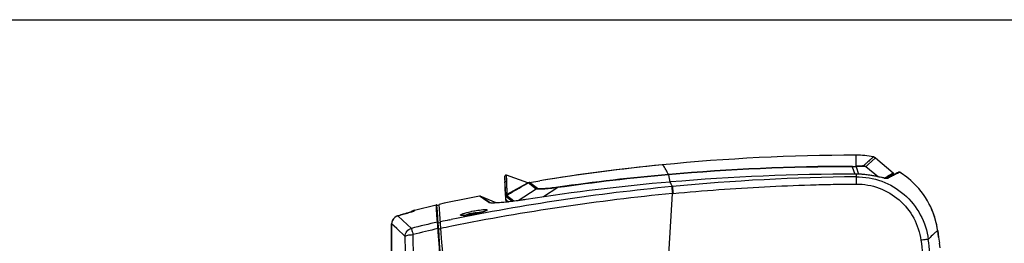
# Model space of a CAD drawing. Header units: millimetres. Extents: x 0 to 1660, y 0 to 1166.
# Tile 37 of 94: x 422 to 835, y 747 to 841. Entities that reach past the tile are written whole.
import ezdxf

# ---------------------------------------------------------------- set-up
doc = ezdxf.new("R2010")
doc.units = ezdxf.units.MM
doc.header["$LTSCALE"] = 65.395
doc.layers.get('0').update_dxf_attribs({"linetype": 'CONTINUOUS'})
doc.layers.add('ASSI', color=7, linetype='CONTINUOUS')
doc.layers.add('SUPERFICI', color=7, linetype='CONTINUOUS')

msp = doc.modelspace()

# ---------------------------------------------------------------- linework, layer by layer
at = {"color": 7, "linetype": 'Continuous'}
for p, q in [((0, 841), (1189, 841)), ((780.78, 782.96), (788.22, 776.71)), ((775.11, 776.09), (774.94, 776.1)), ((775.66, 776.04), (775.11, 776.09)), ((788.85, 776.22), (788.14, 775.86)), ((789.44, 776.5), (788.85, 776.22)), ((789.91, 776.72), (789.44, 776.5)), ((790.24, 776.87), (789.9, 776.72)), ((790.24, 776.87), (789.91, 776.72)), ((790.44, 776.96), (790.24, 776.87)), ((790.51, 776.99), (790.44, 776.96)), ((790.54, 777), (790.54, 777)), ((790.55, 777), (790.54, 777)), ((790.56, 777.01), (790.55, 777)), ((790.55, 777), (790.55, 777)), ((790.55, 777), (790.55, 777)), ((790.56, 777.01), (790.56, 777.01)), ((790.56, 777.01), (790.56, 777.01)), ((790.57, 777.01), (790.56, 777.01)), ((790.58, 777.01), (790.57, 777.01)), ((790.57, 777.01), (790.57, 777.01)), ((790.59, 777.01), (790.58, 777.01)), ((790.59, 777.02), (790.59, 777.01)), ((790.6, 777.02), (790.59, 777.02)), ((790.61, 777.02), (790.6, 777.02)), ((790.63, 777.02), (790.61, 777.02)), ((790.64, 777.03), (790.63, 777.02)), ((790.66, 777.03), (790.64, 777.03)), ((790.69, 777.03), (790.66, 777.03)), ((790.73, 777.03), (790.69, 777.03)), ((790.78, 777.03), (790.73, 777.03)), ((790.84, 777.02), (790.78, 777.03)), ((790.92, 776.99), (790.84, 777.02)), ((790.98, 776.96), (790.92, 776.99)), ((790.98, 776.96), (790.98, 776.96)), ((792.14, 776.2), (792.07, 776.25)), ((625.4, 773.72), (625.4, 775.31)), ((625.4, 773.72), (625.43, 772.91)), ((634.08, 771.87), (635.02, 772.41)), ((635.02, 772.41), (635.12, 772.47)), ((635.3, 772.56), (635.33, 772.58)), ((635.72, 772.68), (639.99, 773.39)), ((694.71, 772.89), (694.64, 772.88)), ((776.2, 775.99), (775.66, 776.04)), ((776.73, 775.93), (776.2, 775.99)), ((777.25, 775.87), (776.73, 775.93)), ((777.76, 775.8), (777.25, 775.87)), ((778.26, 775.73), (777.76, 775.8)), ((778.74, 775.66), (778.26, 775.73)), ((779.21, 775.58), (778.74, 775.66)), ((779.66, 775.51), (779.21, 775.58)), ((780.1, 775.43), (779.66, 775.51)), ((780.52, 775.35), (780.1, 775.43)), ((780.92, 775.27), (780.52, 775.35)), ((781.31, 775.2), (780.92, 775.27)), ((781.68, 775.12), (781.31, 775.2)), ((782.03, 775.05), (781.68, 775.12)), ((782.37, 774.97), (782.03, 775.05)), ((782.69, 774.91), (782.37, 774.97)), ((783.55, 774.72), (782.69, 774.91)), ((783.8, 774.66), (783.55, 774.72)), ((784.04, 774.61), (783.8, 774.66)), ((784.26, 774.57), (784.04, 774.61)), ((784.46, 774.53), (784.26, 774.57)), ((784.65, 774.49), (784.46, 774.53)), ((784.82, 774.46), (784.65, 774.49)), ((784.97, 774.44), (784.82, 774.46)), ((785.11, 774.42), (784.97, 774.44)), ((785.22, 774.41), (785.11, 774.42)), ((785.32, 774.4), (785.22, 774.41)), ((785.4, 774.4), (785.32, 774.4)), ((785.45, 774.4), (785.4, 774.4)), ((785.48, 774.4), (785.45, 774.4)), ((786.38, 774.92), (785.47, 774.4)), ((785.48, 774.4), (785.48, 774.4)), ((785.48, 774.4), (785.48, 774.4)), ((787.32, 775.43), (786.38, 774.92)), ((788.14, 775.86), (787.32, 775.43)), ((621.79, 764.08), (615.04, 766.94)), ((619.06, 764.17), (619.03, 764.17)), ((619.19, 764.13), (619.06, 764.17)), ((619.4, 764.1), (619.19, 764.13)), ((619.69, 764.07), (619.4, 764.1)), ((620.07, 764.06), (619.69, 764.07)), ((620.52, 764.05), (620.07, 764.06)), ((621.05, 764.06), (620.52, 764.05)), ((621.66, 764.08), (621.05, 764.06)), ((622.34, 764.11), (621.66, 764.08)), ((623.1, 764.16), (622.34, 764.11)), ((623.95, 764.23), (623.1, 764.16)), ((624.88, 764.31), (623.95, 764.23)), ((625.9, 764.41), (624.88, 764.31)), ((625.59, 767.59), (625.59, 767.37)), ((625.59, 767.37), (625.59, 767.18)), ((625.59, 767.18), (625.59, 767.02)), ((625.59, 767.02), (625.59, 766.72)), ((625.59, 766.72), (625.59, 765.62)), ((625.68, 767.32), (625.68, 767.37)), ((625.78, 765.23), (626.53, 764.65)), ((627, 764.53), (625.9, 764.41)), ((625.99, 767.22), (626.78, 767.68)), ((626.09, 764.88), (626.09, 764.43)), ((626.53, 764.65), (626.72, 764.5)), ((628.16, 764.67), (627, 764.53)), ((629.37, 764.82), (628.16, 764.67)), ((630.62, 764.99), (629.37, 764.82)), ((631.85, 765.17), (630.62, 764.99)), ((633.05, 765.34), (631.85, 765.17)), ((634.21, 765.52), (633.05, 765.34)), ((634.33, 765.54), (634.21, 765.52)), ((584.16, 759.75), (583.42, 759.53)), ((584.53, 759.85), (584.16, 759.75)), ((584.87, 759.96), (584.53, 759.85)), ((585.19, 760.05), (584.87, 759.96)), ((585.48, 760.14), (585.19, 760.05)), ((585.75, 760.22), (585.48, 760.14)), ((585.99, 760.3), (585.75, 760.22)), ((586.2, 760.37), (585.99, 760.3)), ((586.39, 760.43), (586.2, 760.37)), ((586.55, 760.48), (586.39, 760.43)), ((586.62, 760.5), (586.55, 760.48)), ((586.68, 760.52), (586.62, 760.5)), ((586.73, 760.54), (586.68, 760.52)), ((586.77, 760.56), (586.73, 760.54)), ((586.81, 760.57), (586.77, 760.56)), ((586.84, 760.58), (586.81, 760.57)), ((586.86, 760.59), (586.84, 760.58)), ((586.85, 760.58), (586.86, 760.59)), ((586.85, 760.58), (586.85, 760.58)), ((586.86, 760.59), (586.87, 760.59)), ((586.87, 760.59), (586.86, 760.59)), ((597.24, 763.06), (596.87, 762.98)), ((597.86, 763.2), (597.24, 763.06)), ((612.07, 759.74), (612.07, 759.79)), ((613.15, 759.58), (612.86, 759.51)), ((612.92, 759.74), (612.92, 759.79)), ((613.44, 759.64), (613.15, 759.58)), ((613.72, 759.7), (613.44, 759.64)), ((614, 759.76), (613.72, 759.7)), ((614.27, 759.82), (614, 759.76)), ((614.53, 759.89), (614.27, 759.82)), ((614.78, 759.95), (614.53, 759.89)), ((615.03, 760.01), (614.78, 759.95)), ((615.26, 760.07), (615.03, 760.01)), ((615.48, 760.13), (615.26, 760.07)), ((615.69, 760.19), (615.48, 760.13)), ((615.89, 760.25), (615.69, 760.19)), ((616.08, 760.31), (615.89, 760.25)), ((616.26, 760.36), (616.08, 760.31)), ((616.42, 760.42), (616.26, 760.36)), ((616.58, 760.47), (616.42, 760.42)), ((616.72, 760.52), (616.58, 760.47)), ((616.85, 760.56), (616.72, 760.52)), ((616.97, 760.61), (616.85, 760.56)), ((617.07, 760.65), (616.97, 760.61)), ((617.16, 760.69), (617.07, 760.65)), ((617.24, 760.72), (617.16, 760.69)), ((617.3, 760.75), (617.24, 760.72)), ((617.35, 760.78), (617.3, 760.75)), ((617.38, 760.8), (617.35, 760.78)), ((617.39, 760.8), (617.38, 760.8)), ((577.92, 755.68), (577.89, 755.26)), ((578, 756.09), (577.92, 755.68)), ((578.12, 756.5), (578, 756.09)), ((578.3, 756.89), (578.12, 756.5)), ((578.51, 757.25), (578.3, 756.89)), ((578.77, 757.58), (578.51, 757.25)), ((579.07, 757.89), (578.77, 757.58)), ((579.4, 758.15), (579.07, 757.89)), ((579.76, 758.37), (579.4, 758.15)), ((580.15, 758.54), (579.76, 758.37)), ((580.38, 758.62), (580.15, 758.54)), ((580.72, 758.73), (580.38, 758.62)), ((581.26, 758.89), (580.72, 758.73)), ((581.8, 759.05), (581.26, 758.89)), ((582.34, 759.21), (581.8, 759.05)), ((582.88, 759.37), (582.34, 759.21)), ((583.42, 759.53), (582.88, 759.37)), ((607.42, 758.85), (607.4, 758.85)), ((607.46, 758.85), (607.42, 758.85)), ((607.53, 758.84), (607.46, 758.85)), ((607.61, 758.84), (607.53, 758.84)), ((607.7, 758.83), (607.61, 758.84)), ((607.8, 758.83), (607.7, 758.83)), ((607.92, 758.84), (607.8, 758.83)), ((608.05, 758.84), (607.92, 758.84)), ((608.19, 758.84), (608.05, 758.84)), ((608.34, 758.85), (608.19, 758.84)), ((608.5, 758.86), (608.34, 758.85)), ((608.68, 758.88), (608.5, 758.86)), ((608.86, 758.89), (608.68, 758.88)), ((609.06, 758.91), (608.86, 758.89)), ((609.26, 758.94), (609.06, 758.91)), ((609.48, 758.96), (609.26, 758.94)), ((609.7, 758.99), (609.48, 758.96)), ((609.93, 759.02), (609.7, 758.99)), ((610.17, 759.05), (609.93, 759.02)), ((610.41, 759.08), (610.17, 759.05)), ((610.67, 759.12), (610.41, 759.08)), ((610.92, 759.16), (610.67, 759.12)), ((611.19, 759.21), (610.92, 759.16)), ((611.46, 759.25), (611.19, 759.21)), ((611.73, 759.3), (611.46, 759.25)), ((612.01, 759.35), (611.73, 759.3)), ((612.31, 759.41), (612.01, 759.35)), ((612.56, 759.45), (612.31, 759.41)), ((612.86, 759.51), (612.56, 759.45)), ((577.89, 755.26), (577.86, 728.37)), ((577.89, 755.26), (577.89, 755.26)), ((806.88, 752.34), (807.23, 749.72)), ((807.23, 749.72), (807.58, 747.15))]:
    msp.add_line(p, q, dxfattribs=at)
at = {"color": 9, "linetype": 'Continuous'}
for p, q in [((772.6, 780.45), (772.61, 784.13)), ((772.6, 779.48), (772.6, 780.45)), ((780.78, 782.96), (777.64, 780.17)), ((771.02, 779.28), (772.14, 776.19)), ((772.61, 776.19), (772.61, 775.08)), ((772.77, 779.32), (772.64, 779.31)), ((772.64, 779.31), (773.63, 776.17)), ((774.94, 776.1), (774.94, 776.1)), ((776.76, 779.36), (782.01, 775.05)), ((788.11, 776.65), (786.07, 775.41)), ((788.4, 776.33), (786.39, 775.1)), ((788.22, 776.71), (788.11, 776.65)), ((790.98, 776.96), (789.95, 776.5)), ((625.46, 773.69), (625.4, 775.31)), ((625.48, 773.15), (625.46, 773.69)), ((626.35, 767.74), (634.71, 772.44)), ((638.44, 769.89), (635.12, 772.47)), ((639.05, 770.1), (635.72, 772.68)), ((693.96, 775.89), (693.88, 775.89)), ((694, 776.07), (693.92, 776.06)), ((693.96, 775.89), (694.53, 772.86)), ((784.82, 774.6), (784.66, 774.49)), ((786.07, 775.41), (785.95, 775.33)), ((625.63, 768.88), (625.61, 769.54)), ((638.44, 769.89), (630.94, 765.04)), ((647.54, 770.51), (641.53, 766.64)), ((691.49, 696.66), (695.61, 768.04)), ((695.32, 770.96), (695.61, 770.99)), ((695.61, 768.04), (695.9, 768.06)), ((616.4, 765.82), (614.75, 766.97)), ((618.91, 764.23), (615.04, 766.94)), ((618.62, 764.26), (616.4, 765.82)), ((619.04, 764.18), (618.91, 764.23)), ((625.59, 767.18), (625.69, 767.1)), ((625.59, 765.62), (625.98, 765.32)), ((628.41, 764.7), (625.72, 766.78)), ((625.98, 765.32), (627, 764.53)), ((629.13, 764.79), (625.99, 767.22)), ((626.59, 764.49), (626.09, 764.88)), ((634.32, 765.54), (634.33, 765.54)), ((582.79, 759.34), (583.82, 759.64)), ((583.82, 759.64), (583.93, 759.67)), ((583.82, 759.65), (583.93, 759.67)), ((587.47, 760.83), (587.48, 761.09)), ((596.67, 762.13), (596.58, 763.25)), ((596.73, 761.34), (596.67, 762.13)), ((597.04, 757.11), (596.73, 761.34)), ((580.38, 758.62), (580.51, 758.65)), ((580.51, 758.65), (581.08, 758.83)), ((582.65, 756.68), (580.51, 758.65)), ((581.08, 758.83), (581.65, 759)), ((586.18, 753.42), (582.65, 756.68)), ((597.12, 756.07), (597.04, 757.11)), ((597.12, 756.05), (597.12, 756.07)), ((597.23, 754.72), (597.12, 756.05)), ((597.41, 755.7), (598, 755.82)), ((598, 755.82), (598.4, 755.91)), ((602.16, 756.99), (602.23, 757)), ((602.23, 757), (602.86, 757.13)), ((577.76, 632.05), (577.9, 755.26)), ((577.89, 755.26), (577.9, 755.26)), ((580.02, 753.3), (577.9, 755.26)), ((583.54, 750.05), (580.02, 753.3)), ((597.32, 753.61), (597.23, 754.72)), ((597.35, 753.34), (597.32, 753.61)), ((597.36, 753.11), (597.35, 753.34)), ((597.45, 751.89), (597.36, 753.11)), ((597.6, 753.13), (598.48, 753.31)), ((598.48, 753.31), (598.59, 753.33)), ((584.08, 726.53), (583.54, 750.05))]:
    msp.add_line(p, q, dxfattribs=at)
at = {"color": 7, "linetype": 'Continuous'}
for centre, radius, start, end in [((772.63, 748.06), 36.07, 78.3844, 90.0294), ((779.49, 781.43), 2, 49.9534, 78.418), ((773.19, -47.71), 831.83, 95.64598, 99.21451), ((771.47, -116.57), 892.76, 89.92701, 94.93299), ((772.58, 745.34), 30.85, 85.6222, 89.9415), ((787.9, 776.33), 0.5, 0, 49.9535), ((790.72, 776.53), 0.5, 68.6147, 94.0081), ((772.42, 747.31), 34.98, 56.7757, 57.9455), ((772.45, 747.35), 34.93, 55.8134, 56.7756), ((772.54, 747.49), 34.76, 53.1231, 55.6818), ((625.9, 775.31), 0.5, 70.2014, 179.9992), ((-242.53, 740.32), 868.56, 1.8985, 2.15012), ((769.74, -95.45), 871.57, 94.94304, 98.93838), ((635.15, 773.04), 0.5, 250.2026, 291.0913), ((636.06, 770.87), 1.85, 114.2567, 120.4816), ((636.05, 770.71), 2, 109.1852, 111.0898), ((636.05, 770.71), 2, 99.5158, 109.1777), ((772.75, 747.76), 34.42, 50.7222, 53.1234), ((772.89, 747.94), 34.2, 50.5123, 50.7198), ((773.04, 748.12), 33.96, 48.3492, 50.5146), ((772.48, 747.56), 34.75, 27.4739, 48.2792), ((515.37, 766.87), 110.22, 0.372, 0.568), ((-825.64, 3302.92), 2921.81, 299.8081, 299.9731), ((773.29, -48.83), 831.05, 100.9976, 102.18756), ((614.84, 766.48), 0.5, 67.1147, 100.9965), ((641.75, 767.85), 16.07, 181.8666, 182.6536), ((588.2, 758.18), 3, 103.7975, 133.9584), ((596.63, 763.06), 0.2, 4.3151, 102.9339), ((-4214.93, 400), 4825.43, 0.07206, 4.31509), ((-4352.48, 395.24), 4963, 3.78178, 4.24932), ((-4352.48, 395.24), 4964, 3.51271, 4.25443), ((612.81, 755.4), 4.41, 106.2231, 113.9987), ((612.73, 755.63), 4.17, 99.6827, 106.1668), ((612.72, 755.72), 4.08, 99.1033, 99.6527), ((612.71, 755.76), 4.04, 93.5321, 99.109), ((612.71, 755.79), 4.01, 93.04, 93.523), ((612.28, 755.76), 4.04, 80.8905, 86.9494), ((612.71, 755.78), 4.01, 84.7604, 86.9591), ((612.27, 755.71), 4.08, 79.8645, 80.8964), ((612.26, 755.63), 4.16, 73.8177, 79.8448), ((612.7, 755.7), 4.09, 76.5275, 84.727), ((772.45, 747.62), 34.75, 9.9481, 27.3602), ((610.8, 755.21), 4.23, 87.1231, 92.8769), ((773.17, 747.75), 34.02, 7.7549, 9.936)]:
    msp.add_arc(centre, radius, start, end, dxfattribs=at)
at = {"color": 9, "linetype": 'Continuous'}
for centre, radius, start, end in [((770.81, -94.32), 873.61, 89.98666, 95.04689), ((770.81, -93.66), 873.11, 89.98249, 95.0466), ((771.08, 825.62), 46.17, 269.9933, 271.7578), ((771.58, 809.37), 29.91, 271.7575, 271.9653), ((845.51, 706.56), 100.13, 132.675, 133.3578), ((809.3, 734.57), 46.18, 115.8089, 116.2704), ((807.63, 738.04), 42.33, 115.1823, 115.8092), ((807.47, 738.37), 41.96, 114.6765, 115.1764), ((-243.95, 740.29), 870.05, 1.92666, 2.16444), ((769.39, -77.51), 856.73, 95.05618, 98.17668), ((769.48, -78.21), 857.61, 95.05463, 98.17253), ((551.04, 703.23), 159.66, 25.1112, 25.8652), ((782.03, -129.86), 904.99, 90.59628, 95.47977), ((788.19, 793.01), 18.87, 258.4673, 259.6271), ((819.29, 723.04), 62.02, 122.5234, 123.7672), ((822.2, 719.27), 66.32, 122.6811, 123.7831), ((814.99, 723.19), 58.9, 118.8087, 119.6113), ((815.09, 723.02), 59.1, 117.0026, 118.8183), ((813.44, 726.24), 55.48, 116.7462, 116.9953), ((811.76, 729.58), 51.74, 116.2715, 116.7504), ((781.71, -122.56), 897.69, 95.52209, 101.49217), ((782.26, -134.95), 907.13, 95.48085, 101.39292), ((639.39, 768.11), 2.01, 99.6425, 118.0821), ((626.2, 766.98), 0.564, 85.3842, 94.7739), ((623.96, 768.89), 2.65, 329.3533, 333.3891), ((626.19, 767.15), 0.611, 75.2231, 82.522), ((623.67, 769.04), 2.98, 333.3272, 334.0509), ((530.25, 943.59), 191.59, 286.2705, 286.4741), ((548.53, 881.84), 127.19, 286.4659, 286.9685), ((620.06, 727.72), 32.94, 101.5446, 103.2727), ((603.18, 807.26), 48.72, 281.5964, 282.1258), ((616.44, 754.59), 5.8, 90.8789, 91.9626), ((581.42, 755.25), 3.53, 128.732, 179.9286), ((581.41, 755.26), 3.52, 111.9212, 128.6722), ((581.4, 755.27), 3.5, 106.9716, 111.867), ((581.4, 755.3), 3.48, 104.8585, 106.9697), ((680.71, 428.2), 345.31, 106.4741, 106.6717), ((733.4, 169.83), 601.87, 103.08661, 104.15818), ((780.75, -117.89), 892.92, 101.53724, 101.78509), ((607.3, 773.58), 14.78, 272.9571, 274.3559), ((606.92, 778.64), 19.86, 274.3433, 275.5007), ((603.08, 807.7), 49.17, 280.1607, 280.6232), ((603.08, 807.73), 49.21, 280.6229, 280.8122), ((603.04, 807.94), 49.42, 280.8136, 281.1136), ((602.99, 808.16), 49.64, 281.1133, 281.4682), ((603.03, 808.01), 49.49, 281.4682, 281.5978), ((733.31, 172.12), 596.91, 103.16676, 104.1989), ((-4216.59, 399.98), 4826.89, 3.5601, 4.18088), ((779.87, -123.08), 895.02, 101.39322, 101.68621), ((-15105.47, 383.03), 15696.67, 1.227617, 1.342541), ((-888.58, 531.62), 1705.33, 6.54008, 7.31542)]:
    msp.add_arc(centre, radius, start, end, dxfattribs=at)
for points, knots in [([(779.89, 783.39), (779.9, 783.39), (779.85, 783.37), (779.83, 783.33), (779.73, 783.26), (779.63, 783.16), (779.48, 783.04), (779.23, 782.82), (778.82, 782.47), (778.25, 781.96), (777.55, 781.33), (776.72, 780.57), (776.13, 780.01), (775.82, 779.71)], [0, 0, 0, 0, 0.003824, 0.015297, 0.034413, 0.061202, 0.095742, 0.138105, 0.246313, 0.385757, 0.557192, 0.761703, 1, 1, 1, 1]), ([(693.93, 776.06), (693.63, 776.66), (693.1, 777.69), (692.37, 778.96), (691.87, 779.7), (691.55, 780.02), (691.41, 780.09), (691.36, 780.09)], [0, 0, 0, 0, 0.414893, 0.717666, 0.90966, 0.96595, 1, 1, 1, 1]), ([(771.02, 779.28), (771.02, 779.3), (771.03, 779.36), (771.05, 779.42), (771.07, 779.45)], [0, 0, 0, 0, 0.353206, 1, 1, 1, 1]), ([(772.64, 779.31), (772.63, 779.33), (772.59, 779.4), (772.54, 779.46), (772.49, 779.47)], [0, 0, 0, 0, 0.31221, 1, 1, 1, 1]), ([(775.82, 779.71), (775.79, 779.68), (775.67, 779.64), (775.47, 779.61), (775.16, 779.58), (774.6, 779.54), (773.74, 779.51), (773, 779.49), (772.6, 779.48)], [0, 0, 0, 0, 0.037908, 0.104727, 0.198833, 0.318963, 0.626778, 1, 1, 1, 1]), ([(772.77, 779.32), (772.76, 779.34), (772.71, 779.4), (772.65, 779.46), (772.6, 779.48)], [0, 0, 0, 0, 0.304313, 1, 1, 1, 1]), ([(776.76, 779.36), (776.6, 779.35), (776.14, 779.34), (774.81, 779.35), (773.64, 779.34), (772.77, 779.32)], [0, 0, 0, 0, 0.124378, 0.345226, 1, 1, 1, 1]), ([(784.42, 774.52), (783.09, 774.79), (779.97, 775.53), (776.78, 775.96), (774.94, 776.1)], [0, 0, 0, 0, 0.422419, 1, 1, 1, 1]), ([(626.35, 767.74), (626.33, 768.34), (626.29, 769.49), (626.24, 771.1), (626.19, 772.48), (626.15, 773.62), (626.11, 774.52), (626.09, 775.12), (626.08, 775.46), (626.08, 775.63), (626.06, 775.72), (626.07, 775.77), (626.07, 775.78)], [0, 0, 0, 0, 0.22689, 0.427198, 0.599363, 0.742087, 0.854262, 0.935016, 0.963405, 0.983722, 0.995929, 1, 1, 1, 1]), ([(634.71, 772.44), (634.78, 772.48), (634.87, 772.51), (634.95, 772.57), (634.98, 772.57)], [0, 0, 0, 0, 0.736639, 1, 1, 1, 1]), ([(693.88, 775.89), (693.89, 775.91), (693.89, 775.97), (693.9, 776.03), (693.92, 776.06)], [0, 0, 0, 0, 0.354006, 1, 1, 1, 1]), ([(693.96, 775.89), (693.96, 775.91), (693.97, 775.97), (693.98, 776.04), (694, 776.07)], [0, 0, 0, 0, 0.354002, 1, 1, 1, 1]), ([(695.9, 768.06), (708.65, 769.28), (727.83, 770.69), (750.24, 771.62), (763.05, 771.93), (769.46, 772.03), (772.67, 772.04)], [0, 0, 0, 0, 0.499984, 0.749991, 0.874996, 1, 1, 1, 1]), ([(772.61, 775.08), (776.25, 775.11), (783.61, 773.85), (793.19, 768.17), (800.14, 759.47), (802.41, 752.37), (802.88, 748.76)], [0, 0, 0, 0, 0.250195, 0.50024, 0.750174, 1, 1, 1, 1]), ([(772.61, 775.08), (772.63, 774.74), (772.63, 773.73), (772.66, 772.72), (772.67, 772.04)], [0, 0, 0, 0, 0.327925, 1, 1, 1, 1]), ([(772.67, 772.04), (775.92, 772.05), (782.49, 770.88), (791.06, 765.79), (797.29, 758.01), (799.36, 751.67), (799.8, 748.45)], [0, 0, 0, 0, 0.250211, 0.500257, 0.750184, 1, 1, 1, 1]), ([(785.89, 774.4), (785.8, 774.35), (785.53, 774.35), (785.28, 774.37), (785.12, 774.4)], [0, 0, 0, 0, 0.363539, 1, 1, 1, 1]), ([(625.68, 767.37), (625.68, 767.5), (625.66, 768), (625.64, 768.5), (625.63, 768.88)], [0, 0, 0, 0, 0.258562, 1, 1, 1, 1]), ([(647.54, 770.51), (646.45, 770.38), (644.42, 770.14), (642.02, 769.92), (640.41, 769.82), (639.53, 769.8), (638.9, 769.82), (638.56, 769.85), (638.44, 769.89)], [0, 0, 0, 0, 0.3616, 0.669566, 0.792321, 0.889736, 0.959189, 1, 1, 1, 1]), ([(647.57, 770.69), (646.53, 770.54), (645.02, 770.34), (643.1, 770.14), (641.86, 770.04), (640.81, 769.98), (639.99, 769.96), (639.44, 770), (639.13, 770.04), (639.05, 770.1)], [0, 0, 0, 0, 0.366903, 0.532141, 0.678661, 0.801831, 0.898186, 0.964571, 1, 1, 1, 1]), ([(647.54, 770.51), (647.54, 770.53), (647.55, 770.59), (647.55, 770.65), (647.57, 770.69)], [0, 0, 0, 0, 0.356418, 1, 1, 1, 1]), ([(695.32, 770.96), (695.34, 770.85), (695.43, 769.88), (695.53, 768.9), (695.61, 768.04)], [0, 0, 0, 0, 0.109595, 1, 1, 1, 1]), ([(695.61, 770.99), (695.62, 770.88), (695.72, 769.91), (695.81, 768.93), (695.9, 768.06)], [0, 0, 0, 0, 0.109594, 1, 1, 1, 1]), ([(620.37, 764.04), (619.99, 764.04), (619.41, 764.07), (618.79, 764.14), (618.62, 764.26)], [0, 0, 0, 0, 0.65056, 1, 1, 1, 1]), ([(619, 764.19), (618.98, 764.19), (618.95, 764.21), (618.93, 764.22), (618.91, 764.23)], [0, 0, 0, 0, 0.527927, 1, 1, 1, 1]), ([(626.47, 764.47), (625.3, 764.34), (623.28, 764.15), (621.24, 764.04), (620.37, 764.04)], [0, 0, 0, 0, 0.574955, 1, 1, 1, 1]), ([(625.68, 767.37), (625.68, 767.49), (625.86, 767.73), (626.13, 767.77), (626.27, 767.75)], [0, 0, 0, 0, 0.454197, 1, 1, 1, 1]), ([(625.69, 767.1), (625.69, 767.21), (625.8, 767.44), (626.03, 767.53), (626.15, 767.54)], [0, 0, 0, 0, 0.477094, 1, 1, 1, 1]), ([(625.72, 766.78), (625.71, 766.79), (625.71, 766.82), (625.69, 766.92), (625.69, 767.03), (625.69, 767.1)], [0, 0, 0, 0, 0.09054, 0.296818, 1, 1, 1, 1]), ([(625.99, 767.22), (625.99, 767.22), (626, 767.23), (626.01, 767.24), (626.01, 767.24)], [0, 0, 0, 0, 0.490207, 1, 1, 1, 1]), ([(626.01, 767.24), (626.03, 767.26), (626.12, 767.34), (626.19, 767.45), (626.24, 767.54)], [0, 0, 0, 0, 0.208353, 1, 1, 1, 1]), ([(634.32, 765.54), (633.63, 765.43), (631.02, 765.03), (628.4, 764.68), (626.47, 764.47)], [0, 0, 0, 0, 0.263908, 1, 1, 1, 1]), ([(585.65, 760.19), (585.91, 760.27), (586.35, 760.41), (586.96, 760.59), (587.24, 760.74), (587.47, 760.78), (587.47, 760.83)], [0, 0, 0, 0, 0.423604, 0.734821, 0.927845, 1, 1, 1, 1]), ([(608.07, 758.82), (607.86, 758.81), (607.52, 758.8), (607.12, 758.82), (606.9, 758.87), (606.8, 758.91), (606.75, 758.98), (606.77, 759.06), (606.85, 759.13), (607.03, 759.26), (607.38, 759.43), (607.93, 759.63), (608.36, 759.77), (608.6, 759.84)], [0, 0, 0, 0, 0.178134, 0.303296, 0.345352, 0.374537, 0.394222, 0.414001, 0.443168, 0.484936, 0.60793, 0.781502, 1, 1, 1, 1]), ([(608.6, 759.84), (608.87, 759.92), (610.09, 760.26), (611.34, 760.54), (612.31, 760.73)], [0, 0, 0, 0, 0.221043, 1, 1, 1, 1]), ([(612.31, 760.73), (612.65, 760.79), (613.9, 761.02), (615.16, 761.21), (616.09, 761.28)], [0, 0, 0, 0, 0.271738, 1, 1, 1, 1]), ([(616.03, 760.28), (615.83, 760.22), (614.97, 759.98), (614.1, 759.77), (613.41, 759.62)], [0, 0, 0, 0, 0.225063, 1, 1, 1, 1]), ([(613.47, 760), (613.73, 760.05), (614.65, 760.23), (615.58, 760.37), (616.24, 760.39)], [0, 0, 0, 0, 0.290862, 1, 1, 1, 1]), ([(616.84, 760.54), (616.78, 760.51), (616.51, 760.42), (616.24, 760.34), (616.03, 760.28)], [0, 0, 0, 0, 0.229669, 1, 1, 1, 1]), ([(616.09, 761.28), (616.5, 761.32), (617.06, 761.36), (617.65, 761.3), (617.88, 761.25), (617.94, 761.14), (617.91, 761.07), (617.83, 761), (617.65, 760.87), (617.32, 760.71), (617.01, 760.6), (616.84, 760.54)], [0, 0, 0, 0, 0.392578, 0.51177, 0.577774, 0.597239, 0.618952, 0.650697, 0.694931, 0.822488, 1, 1, 1, 1]), ([(597.12, 756.07), (597.17, 756.08), (597.25, 756.08), (597.34, 756.01), (597.32, 755.95), (597.3, 755.93)], [0, 0, 0, 0, 0.519969, 0.736399, 1, 1, 1, 1]), ([(611.76, 759.3), (611.5, 759.25), (610.52, 759.08), (609.54, 758.95), (608.82, 758.88)], [0, 0, 0, 0, 0.269857, 1, 1, 1, 1]), ([(583.54, 750.05), (583.55, 750.8), (584.08, 752.34), (585.45, 753.23), (586.18, 753.42)], [0, 0, 0, 0, 0.499726, 1, 1, 1, 1]), ([(586.18, 753.42), (586.19, 753.32), (586.31, 753.05), (586.45, 752.49), (586.67, 751.71), (586.83, 751.12), (586.9, 750.79)], [0, 0, 0, 0, 0.107703, 0.325178, 0.632693, 1, 1, 1, 1]), ([(597.35, 753.34), (597.37, 753.34), (597.43, 753.34), (597.48, 753.35), (597.53, 753.33), (597.51, 753.32), (597.5, 753.31)], [0, 0, 0, 0, 0.344497, 0.789993, 0.867406, 1, 1, 1, 1]), ([(806.88, 752.34), (806.87, 752.37), (806.8, 752.42), (806.7, 752.36), (806.52, 752.27), (806.23, 752.04), (805.79, 751.66), (805.24, 751.14), (804.24, 750.17), (803.45, 749.35), (802.88, 748.76)], [0, 0, 0, 0, 0.017592, 0.033731, 0.057565, 0.129865, 0.235844, 0.375791, 0.549793, 1, 1, 1, 1]), ([(583.54, 750.05), (583.6, 750.18), (584.01, 750.38), (584.71, 750.58), (585.74, 750.74), (586.49, 750.77), (586.9, 750.79)], [0, 0, 0, 0, 0.124847, 0.347801, 0.651125, 1, 1, 1, 1]), ([(802.88, 748.76), (802.78, 748.78), (802.45, 748.73), (801.81, 748.7), (800.88, 748.58), (800.18, 748.5), (799.8, 748.45)], [0, 0, 0, 0, 0.09629, 0.313887, 0.627421, 1, 1, 1, 1]), ([(799.8, 748.45), (800.33, 744.62), (801.28, 736.95), (802.2, 729.27), (802.64, 725.43)], [0, 0, 0, 0, 0.499993, 1, 1, 1, 1])]:
    msp.add_open_spline(points, degree=3, knots=knots, dxfattribs=at)
for points in [[(772.64, 779.31), (772.1, 779.3), (771.56, 779.29), (771.02, 779.28)], [(776.76, 779.36), (776.49, 779.55), (776.15, 779.68), (775.82, 779.71)], [(635.12, 772.47), (635, 772.41), (634.84, 772.4), (634.71, 772.44)], [(785.12, 774.4), (785.01, 774.41), (784.9, 774.43), (784.8, 774.45)], [(785.89, 774.4), (785.75, 774.46), (785.56, 774.45), (785.43, 774.38)], [(618.62, 764.26), (618.71, 764.28), (618.83, 764.28), (618.88, 764.21)], [(625.72, 766.78), (625.72, 766.95), (625.83, 767.14), (625.99, 767.22)], [(586.77, 760.56), (586.99, 760.68), (587.23, 760.77), (587.47, 760.83)]]:
    msp.add_open_spline(points, degree=3, dxfattribs=at)
at = {"color": 7, "linetype": 'Continuous'}
for points, knots in [([(625.56, 769.09), (625.56, 769.02), (625.57, 768.64), (625.58, 768.27), (625.58, 767.96)], [0, 0, 0, 0, 0.196359, 1, 1, 1, 1]), ([(610.59, 759.43), (610.82, 759.53), (611.31, 759.7), (611.82, 759.78), (612.07, 759.79)], [0, 0, 0, 0, 0.505414, 1, 1, 1, 1])]:
    msp.add_open_spline(points, degree=3, knots=knots, dxfattribs=at)
for points in [[(625.59, 765.62), (625.59, 765.47), (625.67, 765.32), (625.78, 765.23)], [(626.06, 765.02), (626.08, 764.97), (626.09, 764.93), (626.09, 764.88)]]:
    msp.add_open_spline(points, degree=3, dxfattribs=at)
at = {"layer": 'ASSI', "color": 7, "linetype": 'Continuous'}
for start, end in [(93.04, 117.6421), (81.0643, 86.96)]:
    msp.add_arc((612.5, 751.8), 8, start, end, dxfattribs=at)
at = {"layer": 'SUPERFICI', "color": 7, "linetype": 'Continuous'}
for p, q in [((660.77, 776.49), (654.42, 775.6)), ((667.08, 777.33), (660.77, 776.49)), ((673.34, 778.11), (667.08, 777.33)), ((679.55, 778.83), (673.34, 778.11)), ((685.72, 779.51), (679.55, 778.83)), ((691.36, 780.09), (685.72, 779.51)), ((788.4, 776.33), (788.4, 775.99)), ((792.12, 776.21), (790.98, 776.96)), ((793.38, 775.32), (792.12, 776.21)), ((634.98, 772.57), (626.07, 775.78)), ((641.58, 773.64), (639.99, 773.39)), ((648.02, 774.65), (641.58, 773.64)), ((654.42, 775.6), (648.02, 774.65)), ((794.57, 774.38), (793.38, 775.32)), ((795.61, 773.49), (794.57, 774.38)), ((587.48, 761.09), (596.58, 763.25)), ((803.81, 762.59), (803.31, 763.59)), ((804.32, 761.48), (803.81, 762.59)), ((804.79, 760.35), (804.32, 761.48)), ((805.21, 759.22), (804.79, 760.35)), ((805.59, 758.08), (805.21, 759.22)), ((805.93, 756.94), (805.59, 758.08)), ((806.22, 755.8), (805.93, 756.94)), ((806.48, 754.69), (806.22, 755.8)), ((806.68, 753.6), (806.48, 754.69)), ((806.85, 752.53), (806.68, 753.6)), ((806.88, 752.34), (806.85, 752.53)), ((807.04, 751.14), (806.88, 752.34)), ((807.23, 749.72), (807.04, 751.14)), ((807.84, 745.2), (807.58, 747.15))]:
    msp.add_line(p, q, dxfattribs=at)
msp.add_arc((773.47, -51.09), 835.22, 90.05899, 95.64215, dxfattribs=at)

doc.saveas('drawing.dxf')
